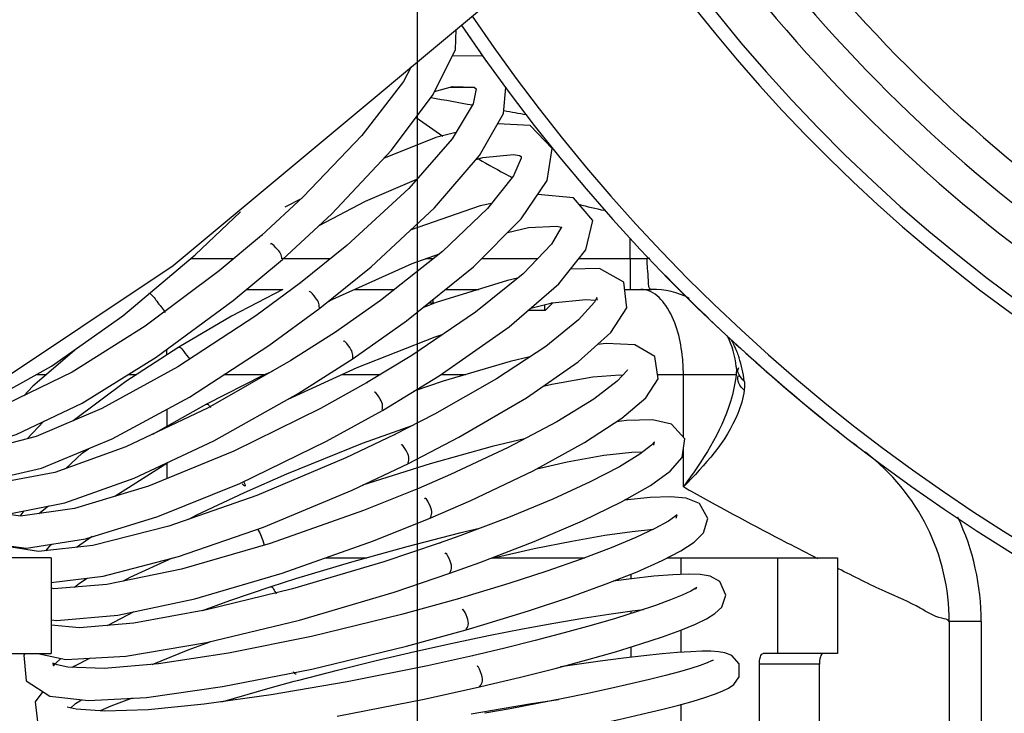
# Model space of a CAD drawing. Header units: millimetres. Extents: x 0 to 11890, y 0 to 8410.
# Tile 80 of 103: x 7073 to 7165, y 5707 to 5773. Entities that reach past the tile are written whole.
import ezdxf

# ---------------------------------------------------------------- set-up
doc = ezdxf.new("R2010")
doc.units = ezdxf.units.MM
doc.header["$LTSCALE"] = 653.95
doc.layers.get('0').update_dxf_attribs({"linetype": 'CONTINUOUS'})
for name, color, linetype in [('304103000002DXF_CONTINUOUS_LINE', 7, 'CONTINUOUS'), ('304103000006DXF_CONTINUOUS_LINE', 7, 'CONTINUOUS'), ('304105000022DXF_CONTINUOUS_LINE', 7, 'CONTINUOUS'), ('501023000032DXF_CONTINUOUS_LINE', 7, 'CONTINUOUS'), ('R50-1TANHUANDXF_CONTINUOUS_LINE', 7, 'CONTINUOUS'), ('运动范围_DXF_BALLOON', 7, 'CONTINUOUS'), ('运动范围_DXF_DIMENSION', 7, 'CONTINUOUS')]:
    doc.layers.add(name, color=color, linetype=linetype)
doc.styles.get("Standard").update_dxf_attribs({"font": 'txt', "width": 0.7})
doc.dimstyles.new('DIMSTYLE_1', dxfattribs={"dimtxt": 100, "dimasz": 60, "dimexe": 2, "dimexo": 0.2, "dimgap": 2.5, "dimtad": 0, "dimtih": 1, "dimtoh": 1, "dimdec": 1, "dimdsep": 46, "dimtxsty": 'Standard', "dimblk": '_FILLED', "dimblk1": '_FILLED', "dimblk2": '_FILLED', "dimcen": 0.09, "dimclrt": 5, "dimazin": 2, "dimtp": 0.1, "dimtm": 0.1, "dimtfac": 1, "dimtdec": 1, "dimtofl": 0, "dimtmove": 0, "dimatfit": 3, "dimldrblk": '_FILLED', "dimfxl": 0, "dimtolj": 1, "dimarcsym": 0})
doc.dimstyles.new('DIMSTYLE_3', dxfattribs={"dimtxt": 100, "dimasz": 60, "dimexe": 2, "dimexo": 0.2, "dimgap": 2.5, "dimtad": 1, "dimdec": 1, "dimdsep": 46, "dimtxsty": 'Standard', "dimblk": '_FILLED', "dimblk1": '_FILLED', "dimblk2": '_FILLED', "dimcen": 0.09, "dimclrt": 5, "dimazin": 2, "dimtp": 0.1, "dimtm": 0.1, "dimtfac": 1, "dimtdec": 1, "dimtofl": 0, "dimtmove": 0, "dimatfit": 3, "dimldrblk": '_FILLED', "dimfxl": 0, "dimtolj": 1, "dimarcsym": 0})
doc.dimstyles.new('DIMSTYLE_4', dxfattribs={"dimtxt": 100, "dimasz": 60, "dimexe": 2, "dimexo": 0.2, "dimgap": 2.5, "dimtad": 1, "dimdsep": 46, "dimtxsty": 'Standard', "dimblk": '_FILLED', "dimblk1": '_FILLED', "dimblk2": '_FILLED', "dimcen": 0.09, "dimclrt": 5, "dimazin": 2, "dimtp": 0.01, "dimtm": 0.01, "dimtfac": 1, "dimtofl": 0, "dimtmove": 0, "dimatfit": 3, "dimldrblk": '_FILLED', "dimfxl": 0, "dimtolj": 1, "dimarcsym": 0})
doc.dimstyles.new('DIMSTYLE_5', dxfattribs={"dimtxt": 100, "dimasz": 60, "dimexe": 2, "dimexo": 0.2, "dimgap": 2.5, "dimtad": 0, "dimtih": 1, "dimtoh": 1, "dimdec": 0, "dimdsep": 46, "dimtxsty": 'Standard', "dimblk": '_FILLED', "dimblk1": '_FILLED', "dimblk2": '_FILLED', "dimcen": 0.09, "dimclrt": 5, "dimazin": 2, "dimtfac": 1, "dimtdec": 0, "dimtofl": 0, "dimtmove": 0, "dimatfit": 3, "dimldrblk": '_FILLED', "dimfxl": 0, "dimtolj": 1, "dimarcsym": 0})
doc.dimstyles.new('DIMSTYLE_7', dxfattribs={"dimtxt": 100, "dimasz": 60, "dimexe": 2, "dimexo": 0.2, "dimgap": 2.5, "dimtad": 0, "dimtih": 1, "dimtoh": 1, "dimdec": 1, "dimdsep": 46, "dimtxsty": 'Standard', "dimblk": '_FILLED', "dimblk1": '_FILLED', "dimblk2": '_FILLED', "dimcen": 0.09, "dimclrt": 5, "dimazin": 2, "dimtp": 0.01, "dimtm": 0.01, "dimtfac": 1, "dimtofl": 0, "dimtmove": 0, "dimatfit": 3, "dimldrblk": '_FILLED', "dimfxl": 0, "dimtolj": 1, "dimarcsym": 0})

# ---------------------------------------------------------------- blocks, each defined once
blk = doc.blocks.new('*D13')
at = {"layer": '运动范围_DXF_DIMENSION', "color": 2, "linetype": 'Continuous', "transparency": 16777216}
blk.add_line((5388.137, 5865.233), (5388.137, 4198.733), dxfattribs=at)
blk = doc.blocks.new('_FILLED')
at = {"color": 0, "linetype": 'ByBlock'}
blk.add_solid([(0, 0), (-1, 0.1167), (-1, -0.1167)], dxfattribs=at)
blk = doc.blocks.new('*D14')
at = {"layer": '运动范围_DXF_DIMENSION', "color": 2, "linetype": 'Continuous', "transparency": 16777216}
blk.add_line((6958.587, 6683.002), (6958.587, 4198.733), dxfattribs=at)
blk = doc.blocks.new('*D15')
at = {"layer": '运动范围_DXF_DIMENSION', "color": 2, "linetype": 'Continuous', "transparency": 16777216}
for p, q in [((5388.137, 5865.233), (5388.137, 3597.547)), ((9122.855, 5865.233), (9122.855, 3597.547)), ((5388.137, 3617.547), (7255.496, 3617.547)), ((9122.855, 3617.547), (7255.496, 3617.547))]:
    blk.add_line(p, q, dxfattribs=at)
at = {"layer": '运动范围_DXF_DIMENSION', "color": 2, "linetype": 'Continuous', "transparency": 16777216, "xscale": 60, "yscale": 60, "zscale": 60, "rotation": 180}
blk.add_blockref('_FILLED', (5388.137, 3617.547), dxfattribs=at)
at = {"layer": '运动范围_DXF_DIMENSION', "color": 2, "linetype": 'Continuous', "transparency": 16777216, "xscale": 60, "yscale": 60, "zscale": 60}
blk.add_blockref('_FILLED', (9122.855, 3617.547), dxfattribs=at)
blk = doc.blocks.new('*D16')
at = {"layer": '运动范围_DXF_DIMENSION', "color": 2, "linetype": 'Continuous', "transparency": 16777216}
blk.add_line((9122.855, 5865.233), (9122.855, 4198.733), dxfattribs=at)
blk = doc.blocks.new('*D24')
at = {"layer": '运动范围_DXF_DIMENSION', "color": 2, "linetype": 'Continuous', "transparency": 16777216}
for p, q in [((7110.316, 5492.233), (7110.316, 7210.205)), ((7255.316, 6894.233), (7255.316, 7210.205)), ((7182.816, 7190.205), (6730.851, 7190.205)), ((7110.316, 7190.205), (7182.816, 7190.205)), ((7255.316, 7190.205), (7182.816, 7190.205))]:
    blk.add_line(p, q, dxfattribs=at)
at = {"layer": '运动范围_DXF_DIMENSION', "color": 2, "linetype": 'Continuous', "transparency": 16777216, "xscale": 60, "yscale": 60, "zscale": 60, "rotation": 180}
blk.add_blockref('_FILLED', (7110.316, 7190.205), dxfattribs=at)
at = {"layer": '运动范围_DXF_DIMENSION', "color": 2, "linetype": 'Continuous', "transparency": 16777216, "xscale": 60, "yscale": 60, "zscale": 60}
blk.add_blockref('_FILLED', (7255.316, 7190.205), dxfattribs=at)
blk = doc.blocks.new('*D29')
at = {"layer": '运动范围_DXF_DIMENSION', "color": 2, "linetype": 'Continuous', "transparency": 16777216}
blk.add_line((7110.316, 5492.233), (7110.316, 7814.98), dxfattribs=at)
blk = doc.blocks.new('*D35')
at = {"layer": '运动范围_DXF_BALLOON', "color": 2, "linetype": 'Continuous', "transparency": 16777216}
for p, q in [((6845.863, 7596.693), (6845.863, 7814.98)), ((6958.587, 7442.308), (6845.863, 7596.693)), ((6958.587, 6687.002), (6958.587, 7442.308))]:
    blk.add_line(p, q, dxfattribs=at)
blk = doc.blocks.new('*D36')
at = {"layer": '运动范围_DXF_BALLOON', "color": 2, "linetype": 'Continuous', "transparency": 16777216}
blk.add_line((6466.666, 5502.29), (6466.666, 7814.98), dxfattribs=at)
blk = doc.blocks.new('*D38')
at = {"layer": '运动范围_DXF_BALLOON', "color": 2, "linetype": 'Continuous', "transparency": 16777216}
for p, q in [((7550.19, 7623.038), (7550.19, 7814.98)), ((7435.496, 7478.036), (7550.19, 7623.038)), ((7435.496, 5534.644), (7435.496, 7478.036))]:
    blk.add_line(p, q, dxfattribs=at)

msp = doc.modelspace()

# ---------------------------------------------------------------- linework, layer by layer
at = {"color": 2, "linetype": 'Continuous'}
msp.add_arc((7255.496, 5867.233), 1867.359, 315.002639, 180, dxfattribs=at)
at = {"layer": '304103000002DXF_CONTINUOUS_LINE', "color": 9, "linetype": 'Continuous'}
for radius, start, end in [(122, 210.6161, 44.02958), (168.682, 213.98984, 5.06124), (151.318, 213.26714, 5.06209), (143, 212.64647, 249.04594), (146, 212.88905, 249.48836)]:
    msp.add_arc((7255.316, 5867.233), radius, start, end, dxfattribs=at)
at = {"layer": '304103000002DXF_CONTINUOUS_LINE', "color": 7, "linetype": 'Continuous'}
for radius, start, end in [(150, 213.19758, 25.84079), (170, 214.02856, 16.0414), (140, 212.3931, 249.10344)]:
    msp.add_arc((7255.316, 5867.233), radius, start, end, dxfattribs=at)
at = {"layer": '304103000006DXF_CONTINUOUS_LINE', "color": 9, "linetype": 'Continuous'}
for p, q in [((7113.364, 5766.233), (7115.678, 5766.233)), ((7115.943, 5759.579), (7116.053, 5759.513)), ((7130.316, 5750.133), (7130.316, 5752.029)), ((7089.022, 5750.133), (7093.058, 5750.133)), ((7097.628, 5750.133), (7102.159, 5750.133)), ((7111.159, 5750.133), (7111.837, 5750.133)), ((7116.357, 5750.133), (7121.628, 5750.133)), ((7125.511, 5750.133), (7131.867, 5750.133)), ((7130.316, 5750.133), (7130.316, 5747.233)), ((7086.764, 5741.062), (7086.764, 5741.595)), ((7110.316, 5741.378), (7110.316, 5742.11)), ((7074.534, 5739.233), (7075.428, 5739.233)), ((7083.139, 5739.233), (7083.938, 5739.233)), ((7092.158, 5739.233), (7096.025, 5739.233)), ((7103.257, 5739.233), (7106.831, 5739.233)), ((7112.55, 5739.233), (7114.868, 5739.233)), ((7132.879, 5739.233), (7140.273, 5739.233)), ((7135.316, 5733.347), (7135.316, 5739.233)), ((7086.764, 5735.962), (7086.764, 5734.24)), ((7135.316, 5728.669), (7135.316, 5732.193)), ((7110.316, 5730.442), (7110.316, 5731.302)), ((7086.764, 5730.919), (7086.764, 5729.444)), ((7110.316, 5723.29), (7110.316, 5725.245)), ((7163.316, 5715.988), (7160.316, 5715.988)), ((7163.316, 5715.988), (7163.316, 5672.233))]:
    msp.add_line(p, q, dxfattribs=at)
at = {"layer": '304103000006DXF_CONTINUOUS_LINE', "color": 7, "linetype": 'Continuous'}
for p, q in [((7094.249, 5747.233), (7097.666, 5747.233)), ((7104.421, 5747.233), (7108.169, 5747.233)), ((7112.96, 5747.233), (7116.076, 5747.233)), ((7129.807, 5747.233), (7132.316, 5747.233)), ((7160.316, 5715.988), (7160.316, 5678.233))]:
    msp.add_line(p, q, dxfattribs=at)
for centre, radius, start, end in [((7255.316, 5867.233), 170, 214.37741, 215.42419), ((7255.316, 5867.233), 170, 224.16117, 231.07417), ((7132.316, 5739.233), 8, 63.35035, 90.00553), ((7132.316, 5739.233), 8, 5.13511, 27.01422), ((7255.316, 5867.233), 170, 231.58413, 231.70968), ((7255.316, 5867.233), 170, 232.2364, 232.42806), ((7140.316, 5715.988), 20, 0, 52.75222)]:
    msp.add_arc(centre, radius, start, end, dxfattribs=at)
at = {"layer": '304103000006DXF_CONTINUOUS_LINE', "color": 9, "linetype": 'Continuous'}
for centre, radius, start, end in [((7228.497, 6380.604), 626.305, 259.880144, 260.076213), ((7177.7, 5857.683), 115.958, 234.39346, 235.90835), ((7143.013, 5804.403), 52.364, 239.01142, 242.59714), ((7139.828, 5798.395), 45.564, 242.6761, 243.13875), ((7133.126, 5781.686), 27.524, 253.87069, 259.02639), ((7131.865, 5743.62), 6.514, 87.28016, 89.9826), ((7131.228, 5737.57), 9.866, 6.04823, 19.13032), ((7284.394, 5993.46), 303.872, 240.62042, 240.78066), ((7292.37, 6007.898), 320.367, 240.79622, 242.62397), ((7140.316, 5715.988), 23, 0, 25.23953), ((7297.101, 6016.992), 330.617, 242.62057, 243.18127)]:
    msp.add_arc(centre, radius, start, end, dxfattribs=at)
for points in [[(7111.605, 5765.278), (7112.907, 5765.042), (7114.21, 5764.806), (7115.512, 5764.571)], [(7133.668, 5745.705), (7133.3, 5746.24), (7132.82, 5746.744), (7132.233, 5747.02)], [(7141.039, 5738.61), (7140.687, 5738.897), (7140.268, 5739.487), (7140.515, 5739.869)], [(7141.035, 5737.747), (7140.675, 5738.081), (7140.232, 5738.718), (7140.51, 5739.123)]]:
    msp.add_open_spline(points, degree=3, dxfattribs=at)
for points, knots in [([(7131.867, 5750.133), (7131.867, 5749.448), (7132.01, 5748.744), (7132.014, 5747.233), (7132.316, 5747.233)], [0, 0, 0, 0, 0.693787, 1, 1, 1, 1]), ([(7132.233, 5747.02), (7132.087, 5747.088), (7131.788, 5747.195), (7131.471, 5747.233), (7131.316, 5747.233)], [0, 0, 0, 0, 0.510119, 1, 1, 1, 1]), ([(7135.316, 5739.233), (7135.316, 5739.857), (7135.182, 5742.084), (7134.585, 5744.372), (7133.668, 5745.705)], [0, 0, 0, 0, 0.278041, 1, 1, 1, 1]), ([(7139.837, 5742.476), (7139.832, 5742.48), (7139.827, 5742.377), (7139.872, 5742.369), (7139.893, 5742.326)], [0, 0, 0, 0, 0.117472, 1, 1, 1, 1]), ([(7139.893, 5742.326), (7139.933, 5742.244), (7140.03, 5742.05), (7140.123, 5741.854), (7140.174, 5741.739)], [0, 0, 0, 0, 0.421482, 1, 1, 1, 1]), ([(7140.174, 5741.739), (7140.24, 5741.595), (7140.373, 5741.286), (7140.491, 5740.971), (7140.549, 5740.804)], [0, 0, 0, 0, 0.472121, 1, 1, 1, 1]), ([(7140.284, 5739.949), (7140.295, 5739.829), (7140.304, 5739.589), (7140.288, 5739.35), (7140.273, 5739.233)], [0, 0, 0, 0, 0.506981, 1, 1, 1, 1]), ([(7140.273, 5739.233), (7140.191, 5738.365), (7139.329, 5734.507), (7137.136, 5731.114), (7135.316, 5728.669)], [0, 0, 0, 0, 0.222426, 1, 1, 1, 1]), ([(7141.039, 5738.61), (7141.054, 5738.464), (7141.07, 5738.176), (7141.052, 5737.888), (7141.035, 5737.747)], [0, 0, 0, 0, 0.508638, 1, 1, 1, 1]), ([(7141.035, 5737.747), (7140.943, 5736.992), (7139.877, 5733.48), (7137.336, 5730.69), (7135.316, 5728.669)], [0, 0, 0, 0, 0.210241, 1, 1, 1, 1]), ([(7160.316, 5715.988), (7160.194, 5716.211), (7159.019, 5716.346), (7157.254, 5717.546), (7153.867, 5718.932), (7151.357, 5720.227), (7149.899, 5720.952)], [0, 0, 0, 0, 0.065998, 0.261064, 0.57675, 1, 1, 1, 1])]:
    msp.add_open_spline(points, degree=3, knots=knots, dxfattribs=at)
at = {"layer": '304105000022DXF_CONTINUOUS_LINE', "color": 7, "linetype": 'Continuous'}
for p, q in [((7075.899, 5721.983), (7055.213, 5721.983)), ((7075.899, 5721.983), (7075.899, 5712.983)), ((7101.66, 5721.983), (7105.555, 5721.983)), ((7117.434, 5721.983), (7126.046, 5721.983)), ((7133.814, 5721.983), (7149.817, 5721.983)), ((7144.179, 5721.983), (7144.179, 5712.983)), ((7149.817, 5721.983), (7149.817, 5712.983)), ((7069.435, 5712.983), (7075.899, 5712.983)), ((7149.817, 5712.983), (7142.811, 5712.983)), ((7142.469, 5705.983), (7142.469, 5711.983)), ((7148.107, 5705.983), (7148.107, 5711.983))]:
    msp.add_line(p, q, dxfattribs=at)
at = {"layer": '304105000022DXF_CONTINUOUS_LINE', "color": 9, "linetype": 'Continuous'}
for p, q in [((7135.116, 5720.43), (7135.116, 5721.983)), ((7130.417, 5720.019), (7130.417, 5720.461)), ((7130.417, 5716.754), (7130.417, 5716.994)), ((7135.116, 5713.093), (7135.116, 5715.204)), ((7130.417, 5712.627), (7130.417, 5713.613)), ((7148.107, 5711.983), (7142.469, 5711.983)), ((7135.116, 5705.785), (7135.116, 5708.211))]:
    msp.add_line(p, q, dxfattribs=at)
at = {"layer": '304105000022DXF_CONTINUOUS_LINE', "color": 7, "linetype": 'Continuous'}
for points, knots in [([(7142.469, 5711.983), (7142.469, 5712.221), (7142.487, 5712.54), (7142.684, 5712.983), (7142.811, 5712.983)], [0, 0, 0, 0, 0.652802, 1, 1, 1, 1]), ([(7148.449, 5712.983), (7148.322, 5712.983), (7148.125, 5712.54), (7148.107, 5712.221), (7148.107, 5711.983)], [0, 0, 0, 0, 0.347198, 1, 1, 1, 1])]:
    msp.add_open_spline(points, degree=3, knots=knots, dxfattribs=at)
at = {"layer": '501023000032DXF_CONTINUOUS_LINE', "color": 7, "linetype": 'Continuous'}
for p, q in [((7111.936, 5745.933), (7111.354, 5745.933)), ((7122.327, 5745.233), (7123.027, 5745.933)), ((7123.027, 5745.933), (7122.896, 5745.933)), ((7123.027, 5745.933), (7123.027, 5745.96)), ((7122.327, 5745.233), (7120.703, 5745.233))]:
    msp.add_line(p, q, dxfattribs=at)
at = {"layer": '501023000032DXF_CONTINUOUS_LINE', "color": 2, "linetype": 'Continuous'}
for p, q in [((7111.777, 5746.276), (7111.777, 5745.872)), ((7122.277, 5745.784), (7122.277, 5745.233))]:
    msp.add_line(p, q, dxfattribs=at)
at = {"layer": 'R50-1TANHUANDXF_CONTINUOUS_LINE', "color": 7, "linetype": 'Continuous'}
for p, q in [((7118.416, 5763.759), (7118.629, 5766.201)), ((7116.139, 5759.81), (7118.416, 5763.759)), ((7120.062, 5753.854), (7122.509, 5757.458)), ((7099.438, 5755.787), (7097.845, 5754.975)), ((7089.426, 5750.473), (7093.696, 5754.52)), ((7095.65, 5752.311), (7091.686, 5748.981)), ((7082.612, 5744.749), (7089.426, 5750.473)), ((7123.598, 5747.74), (7126.157, 5750.94)), ((7091.686, 5748.981), (7084.713, 5743.773)), ((7127.443, 5749.18), (7124.723, 5749.147)), ((7129.733, 5747.909), (7127.443, 5749.18)), ((7099.312, 5747.837), (7095.128, 5744.755)), ((7119.731, 5748.272), (7118.786, 5748.078)), ((7097.666, 5747.233), (7092.847, 5744.708)), ((7101.885, 5746.062), (7102.377, 5746.319)), ((7095.128, 5744.755), (7087.781, 5739.949)), ((7092.847, 5744.708), (7087.876, 5741.781)), ((7102.601, 5743.216), (7098.42, 5740.528)), ((7125.426, 5740.403), (7128.499, 5743.169)), ((7128.061, 5742.156), (7127.254, 5742.049)), ((7098.42, 5740.528), (7090.648, 5736.088)), ((7096.647, 5739.515), (7095.78, 5739.122)), ((7098.178, 5736.911), (7104.657, 5739.873)), ((7095.78, 5739.122), (7090.49, 5736.432)), ((7105.534, 5738.45), (7101.201, 5736.04)), ((7090.491, 5736.432), (7085.413, 5733.597)), ((7101.201, 5736.04), (7093.065, 5732.022)), ((7073.625, 5733.182), (7075.171, 5734.806)), ((7111.919, 5735.495), (7108.129, 5733.546)), ((7129.969, 5734.908), (7129.039, 5734.789)), ((7105.149, 5732.764), (7109.923, 5734.469)), ((7081.875, 5727.778), (7086.851, 5730.959)), ((7111.525, 5730.82), (7105.167, 5728.83)), ((7113.425, 5729.819), (7110.403, 5728.512)), ((7085.922, 5725.867), (7093.623, 5728.984)), ((7129.494, 5727.246), (7132.228, 5728.802)), ((7089.591, 5726.02), (7094.052, 5728.14)), ((7132.182, 5727.655), (7129.769, 5727.403)), ((7075.627, 5726.856), (7074.73, 5726.139)), ((7072.959, 5725.896), (7073.335, 5726.404)), ((7088.837, 5725.618), (7089.591, 5726.02)), ((7106.177, 5723.583), (7111.566, 5725.747)), ((7087.845, 5722.096), (7095.848, 5724.872)), ((7116.142, 5724.749), (7114.268, 5724.308)), ((7130.504, 5724.473), (7132.497, 5724.668)), ((7079.743, 5723.981), (7078.265, 5722.966)), ((7114.268, 5724.308), (7109.318, 5723.033)), ((7114.307, 5724.053), (7112.375, 5723.363)), ((7097.599, 5720.545), (7106.177, 5723.583)), ((7112.375, 5723.363), (7107.164, 5721.611)), ((7107.164, 5721.611), (7098.579, 5719.062)), ((7113.37, 5720.532), (7116.175, 5721.542)), ((7130.974, 5720.681), (7133.31, 5721.721)), ((7089.377, 5718.14), (7097.599, 5720.545)), ((7098.865, 5719.998), (7096.533, 5719.254)), ((7108.135, 5718.772), (7113.37, 5720.532)), ((7096.533, 5719.254), (7092.643, 5717.949)), ((7099.233, 5716.13), (7108.135, 5718.772)), ((7114.065, 5718.112), (7108.831, 5716.669)), ((7115.082, 5718.408), (7114.065, 5718.112)), ((7092.643, 5717.949), (7090.074, 5717.004)), ((7081.198, 5715.637), (7083.691, 5716.926)), ((7108.831, 5716.669), (7100.369, 5714.602)), ((7075.899, 5716.168), (7076.422, 5716.077)), ((7090.49, 5714.012), (7099.233, 5716.13)), ((7114.895, 5715.23), (7116.57, 5715.719)), ((7116.993, 5714.673), (7120.18, 5715.303)), ((7109.291, 5713.688), (7114.895, 5715.23)), ((7113.606, 5713.962), (7116.993, 5714.673)), ((7100.378, 5711.531), (7109.291, 5713.688)), ((7110.068, 5713.178), (7113.606, 5713.962)), ((7118.524, 5713.494), (7115.485, 5712.776)), ((7073.427, 5712.983), (7073.321, 5712.844)), ((7073.321, 5712.844), (7073.536, 5710.405)), ((7074.648, 5712.983), (7077.251, 5712.432)), ((7079.554, 5712.552), (7078.006, 5711.757)), ((7134.772, 5713.07), (7133.309, 5712.943)), ((7078.006, 5711.757), (7077.906, 5711.687)), ((7091.989, 5709.871), (7100.378, 5711.531)), ((7116.812, 5710.003), (7120.117, 5710.795)), ((7091.945, 5708.446), (7096.489, 5709.764)), ((7096.489, 5709.764), (7098.735, 5710.377)), ((7103.727, 5710.322), (7096.577, 5709.09)), ((7110.957, 5708.704), (7116.159, 5709.852)), ((7116.159, 5709.852), (7116.812, 5710.003)), ((7075.115, 5709.402), (7074.388, 5708.44)), ((7074.388, 5708.44), (7074.619, 5706.306)), ((7081.497, 5708.042), (7080.485, 5707.589)), ((7083.507, 5708.793), (7081.497, 5708.042)), ((7102.765, 5707.094), (7110.957, 5708.704)), ((7118.284, 5707.825), (7121.025, 5708.272)), ((7121.025, 5708.272), (7123.587, 5708.669)), ((7133.271, 5707.731), (7134.877, 5708.145)), ((7115.377, 5707.329), (7118.284, 5707.825)), ((7119.034, 5707.795), (7116.654, 5707.364))]:
    msp.add_line(p, q, dxfattribs=at)
at = {"layer": 'R50-1TANHUANDXF_CONTINUOUS_LINE', "color": 9, "linetype": 'Continuous'}
for p, q in [((7095.739, 5752.314), (7095.65, 5752.311)), ((7099.403, 5747.84), (7099.312, 5747.837)), ((7102.691, 5743.219), (7102.601, 5743.216)), ((7087.876, 5741.781), (7087.962, 5741.784)), ((7105.621, 5738.453), (7105.534, 5738.45)), ((7090.491, 5736.432), (7090.572, 5736.436)), ((7108.211, 5733.548), (7108.129, 5733.546)), ((7110.478, 5728.514), (7110.403, 5728.512)), ((7112.443, 5723.364), (7112.375, 5723.363)), ((7096.533, 5719.254), (7096.592, 5719.256)), ((7114.123, 5718.113), (7114.065, 5718.112)), ((7115.535, 5712.776), (7115.485, 5712.776)), ((7116.694, 5707.364), (7116.654, 5707.364))]:
    msp.add_line(p, q, dxfattribs=at)
at = {"layer": 'R50-1TANHUANDXF_CONTINUOUS_LINE', "color": 7, "linetype": 'Continuous'}
for points in [[(7052.7, 5726.336), (7087.342, 5749.466), (7128.197, 5783.543), (7168.642, 5822.896), (7208.472, 5865.647), (7249.983, 5911.646)], [(7097.627, 5750.055), (7102.257, 5754.334), (7107.87, 5760.313), (7111.806, 5765.566), (7113.886, 5769.795), (7113.947, 5771.657)], [(7116.62, 5768.988), (7116.449, 5769.151), (7113.587, 5769.187)], [(7109.734, 5768.144), (7109.015, 5766.773), (7105.096, 5761.688), (7099.585, 5755.921), (7095.65, 5752.311)], [(7111.934, 5765.827), (7113.599, 5766.3), (7115.658, 5766.251), (7115.84, 5766.09), (7115.561, 5764.693), (7113.573, 5761.385), (7109.502, 5756.731), (7103.673, 5751.355), (7099.312, 5747.837)], [(7122.509, 5757.458), (7122.975, 5760.477), (7120.921, 5762.639), (7117.857, 5762.789)], [(7113.938, 5761.992), (7112.052, 5761.516), (7107.131, 5759.527)], [(7101.14, 5745.458), (7105.962, 5749.363), (7111.919, 5754.911), (7116.139, 5759.81)], [(7119.91, 5759.817), (7120.082, 5759.73), (7120.061, 5759.571), (7119.339, 5757.894), (7116.918, 5754.832), (7112.672, 5750.794), (7106.855, 5746.194), (7102.601, 5743.216)], [(7115.831, 5759.453), (7116.478, 5759.647), (7119.358, 5759.923), (7119.91, 5759.817)], [(7101.079, 5753.245), (7105.426, 5755.524), (7110.253, 5757.59)], [(7126.157, 5750.94), (7126.799, 5753.698), (7125, 5755.837), (7121.622, 5756.151)], [(7117.291, 5755.303), (7116.226, 5755.084), (7109.64, 5752.789)], [(7104.27, 5740.723), (7109.299, 5744.269), (7115.587, 5749.36), (7120.062, 5753.854)], [(7123.834, 5753.078), (7123.899, 5753.064), (7123.815, 5753.042), (7122.912, 5751.476), (7120.248, 5748.69), (7115.773, 5745.079), (7109.781, 5741.015), (7105.534, 5738.45)], [(7118.786, 5752.572), (7120.753, 5753.051), (7123.425, 5753.173), (7123.834, 5753.078)], [(7102.377, 5746.319), (7109.837, 5749.656), (7112.405, 5750.583)], [(7085.749, 5740.847), (7093.011, 5746.199), (7097.628, 5750.055)], [(7107.037, 5735.854), (7112.369, 5739.106), (7118.95, 5743.716), (7123.598, 5747.74)], [(7118.786, 5748.078), (7112.068, 5745.984), (7110.82, 5745.501)], [(7128.499, 5743.169), (7129.999, 5745.498), (7129.733, 5747.909)], [(7127.259, 5746.211), (7127.171, 5746.464), (7126.948, 5746.044), (7125.454, 5744.353), (7122.373, 5741.863), (7117.739, 5738.806), (7111.919, 5735.495)], [(7120.978, 5745.472), (7122.989, 5745.956), (7126.149, 5746.285), (7127.042, 5746.204)], [(7088.878, 5737.11), (7096.35, 5741.948), (7101.141, 5745.458)], [(7066.258, 5735.389), (7069.948, 5736.678), (7075.929, 5740.01), (7082.612, 5744.749)], [(7084.713, 5743.773), (7077.847, 5739.453), (7071.734, 5736.457), (7066.909, 5735.034), (7065.807, 5735.088)], [(7104.657, 5739.873), (7111.983, 5742.769), (7112.726, 5743.012)], [(7129.535, 5735.112), (7131.782, 5737.033), (7132.936, 5738.816), (7132.646, 5740.921), (7130.752, 5742.031), (7128.061, 5742.156)], [(7078.289, 5741.684), (7074.156, 5738.144), (7073.304, 5737.226)], [(7087.876, 5741.781), (7082.91, 5738.569), (7077.947, 5734.883)], [(7067.434, 5732.079), (7072.604, 5733.573), (7078.789, 5736.543), (7085.749, 5740.847)], [(7091.191, 5732.988), (7099.119, 5737.439), (7104.27, 5740.723)], [(7109.462, 5730.858), (7114.224, 5733.329), (7120.584, 5737.042), (7125.426, 5740.403)], [(7120.887, 5740.883), (7119.047, 5740.462), (7112.737, 5738.607), (7109.989, 5737.655)], [(7087.781, 5739.949), (7080.666, 5736.043), (7074.478, 5733.404), (7069.737, 5732.173), (7067.918, 5732.219)], [(7130.063, 5739.65), (7130.017, 5739.613), (7129.079, 5738.588), (7126.884, 5736.913), (7123.431, 5734.79), (7118.837, 5732.358), (7113.425, 5729.819)], [(7122.131, 5738.116), (7122.951, 5738.325), (7126.811, 5739.022)], [(7126.811, 5739.022), (7129.358, 5739.181), (7129.599, 5739.156)], [(7069.243, 5729.101), (7074.975, 5730.403), (7081.634, 5733.177), (7088.878, 5737.11)], [(7090.648, 5736.088), (7082.917, 5732.41), (7076.233, 5730.012), (7071.207, 5729.066), (7069.813, 5729.231)], [(7093.623, 5728.984), (7101.781, 5732.952), (7107.037, 5735.854)], [(7111.566, 5725.747), (7115.345, 5727.391), (7121.181, 5730.179), (7126.008, 5732.816), (7129.535, 5735.112)], [(7132.228, 5728.802), (7134.081, 5730.14), (7135.202, 5731.424), (7135.464, 5733.186), (7134.205, 5734.568), (7132.407, 5734.959), (7129.969, 5734.908)], [(7065.133, 5729.653), (7065.125, 5728.89), (7067.679, 5726.496), (7071.773, 5726.097), (7077.171, 5727.16), (7083.699, 5729.485), (7091.191, 5732.988)], [(7108.129, 5733.546), (7103.593, 5731.385), (7095.228, 5727.848)], [(7120.369, 5733.169), (7117.341, 5732.441), (7111.525, 5730.82)], [(7132.543, 5732.573), (7132.594, 5732.905), (7132.321, 5732.594), (7131.227, 5731.734), (7129.303, 5730.553), (7126.558, 5729.127), (7123.04, 5727.512), (7118.888, 5725.79), (7114.307, 5724.053)], [(7093.065, 5732.022), (7085.031, 5728.735), (7078.071, 5726.625), (7073.008, 5725.889), (7071.211, 5726.152)], [(7077.22, 5730.366), (7078.809, 5731.819), (7079.384, 5732.24)], [(7094.052, 5728.14), (7098.037, 5729.898), (7105.149, 5732.764)], [(7121.526, 5730.368), (7124.405, 5731.016), (7127.835, 5731.632)], [(7127.835, 5731.632), (7130.463, 5731.937), (7131.507, 5731.954)], [(7095.848, 5724.872), (7104.182, 5728.357), (7109.462, 5730.859)], [(7110.403, 5728.512), (7105.261, 5726.445), (7096.488, 5723.338)], [(7095.228, 5727.848), (7086.945, 5724.957), (7079.817, 5723.139), (7074.699, 5722.567), (7072.13, 5722.977), (7071.919, 5723.113)], [(7133.31, 5721.721), (7135.085, 5722.645), (7136.338, 5723.467), (7137.199, 5724.327), (7137.615, 5725.691), (7136.823, 5727.091), (7135.587, 5727.59), (7134.113, 5727.723), (7132.182, 5727.655)], [(7116.175, 5721.542), (7121.302, 5723.527), (7125.823, 5725.467), (7129.494, 5727.246)], [(7067.045, 5725.849), (7069.456, 5723.419), (7073.574, 5722.907)], [(7073.574, 5722.907), (7079.112, 5723.788), (7085.922, 5725.867)], [(7134.628, 5725.707), (7134.738, 5726.041), (7134.605, 5725.923), (7133.904, 5725.433), (7132.642, 5724.736), (7130.841, 5723.889), (7128.522, 5722.922), (7125.719, 5721.859), (7122.489, 5720.731), (7118.912, 5719.569), (7115.082, 5718.408)], [(7117.354, 5721.965), (7121.306, 5722.853), (7124.845, 5723.567), (7127.922, 5724.106), (7130.504, 5724.473)], [(7075.374, 5722.642), (7075.853, 5723.205), (7075.954, 5723.286)], [(7096.488, 5723.338), (7088.132, 5720.919), (7081.124, 5719.473), (7076.126, 5719.083), (7075.899, 5719.122)], [(7109.318, 5723.033), (7104.134, 5721.587), (7098.865, 5719.998)], [(7075.899, 5719.664), (7080.783, 5720.272), (7087.845, 5722.096)], [(7087.277, 5721.949), (7083.27, 5720.127), (7082.649, 5719.788)], [(7078.091, 5719.236), (7078.536, 5719.614), (7079.269, 5720.083)], [(7116.57, 5715.719), (7120.771, 5717.011), (7124.642, 5718.295), (7128.07, 5719.531), (7130.974, 5720.681)], [(7132.549, 5720.259), (7130.429, 5720.02), (7128.713, 5719.785)], [(7133.368, 5714.566), (7135.071, 5715.186), (7136.443, 5715.748), (7137.498, 5716.257), (7138.286, 5716.742), (7138.917, 5717.336), (7139.323, 5718.468), (7138.75, 5719.757), (7137.83, 5720.249), (7136.893, 5720.412), (7135.754, 5720.453), (7134.318, 5720.402), (7132.549, 5720.259)], [(7098.579, 5719.062), (7090.503, 5717.082), (7083.658, 5715.847), (7078.556, 5715.411), (7075.899, 5715.639)], [(7136.456, 5719.033), (7136.576, 5719.208), (7136.472, 5719.133), (7136.013, 5718.865), (7135.217, 5718.486), (7134.103, 5718.028), (7132.684, 5717.505), (7130.964, 5716.925), (7128.945, 5716.294), (7126.653, 5715.621), (7124.12, 5714.921), (7121.394, 5714.207), (7118.524, 5713.494)], [(7076.422, 5716.077), (7082.151, 5716.596), (7089.377, 5718.14)], [(7120.18, 5715.303), (7123.137, 5715.851), (7125.852, 5716.317), (7128.317, 5716.702), (7130.511, 5717.007), (7131.578, 5717.132)], [(7100.369, 5714.602), (7092.561, 5713.017), (7085.976, 5712.011), (7080.857, 5711.586), (7077.459, 5711.702), (7076.439, 5711.917)], [(7120.117, 5710.795), (7123.276, 5711.594), (7126.237, 5712.389), (7128.937, 5713.16), (7131.324, 5713.89), (7133.368, 5714.566)], [(7077.251, 5712.432), (7082.913, 5712.726), (7090.49, 5714.012)], [(7085.378, 5711.961), (7088.76, 5713.345), (7090.842, 5714.097)], [(7076.049, 5712.044), (7076.112, 5711.825), (7076.299, 5712.057), (7076.804, 5712.526)], [(7102.789, 5711.432), (7106.441, 5712.33), (7110.068, 5713.178)], [(7115.485, 5712.776), (7111.251, 5711.834), (7103.727, 5710.322)], [(7133.309, 5712.943), (7131.614, 5712.767), (7129.675, 5712.54), (7127.491, 5712.258), (7125.072, 5711.921), (7123.772, 5711.727)], [(7134.877, 5708.145), (7136.229, 5708.52), (7137.345, 5708.859), (7138.249, 5709.166), (7138.972, 5709.451), (7139.554, 5709.735), (7140.062, 5710.086), (7140.569, 5710.792), (7140.558, 5712.012), (7139.862, 5712.805), (7139.226, 5713.059), (7138.617, 5713.158), (7137.909, 5713.198), (7137.053, 5713.195), (7136.015, 5713.153), (7134.772, 5713.07)], [(7076.439, 5711.917), (7076.029, 5712.093), (7076.049, 5712.044)], [(7138.046, 5712.307), (7138.123, 5712.373), (7137.966, 5712.289), (7137.547, 5712.108), (7136.9, 5711.871), (7136.032, 5711.592), (7134.948, 5711.274), (7133.644, 5710.922), (7132.125, 5710.538), (7130.391, 5710.125), (7128.453, 5709.687), (7126.324, 5709.228), (7124.028, 5708.756), (7121.591, 5708.276), (7119.034, 5707.795)], [(7098.735, 5710.377), (7099.162, 5710.491), (7102.789, 5711.432)], [(7073.536, 5710.405), (7075.767, 5708.988), (7079.411, 5708.571)], [(7079.411, 5708.571), (7084.863, 5708.867), (7091.989, 5709.871)], [(7096.577, 5709.09), (7090.268, 5708.213), (7085, 5707.703), (7080.932, 5707.559), (7078.224, 5707.743), (7077.388, 5707.928)], [(7077.694, 5707.86), (7078.17, 5708.292), (7078.749, 5708.647)], [(7121.093, 5705.127), (7124.079, 5705.707), (7126.797, 5706.262), (7129.237, 5706.787), (7131.394, 5707.278), (7133.271, 5707.731)]]:
    msp.add_lwpolyline(points, dxfattribs=at)
at = {"layer": 'R50-1TANHUANDXF_CONTINUOUS_LINE', "color": 9, "linetype": 'Continuous'}
msp.add_lwpolyline([(7095.297, 5724.681), (7095.503, 5724.341), (7095.798, 5723.626), (7095.916, 5723.173)], dxfattribs=at)
for points, knots in [([(7097.582, 5750.102), (7097.536, 5750.497), (7097.39, 5750.774), (7096.497, 5751.694), (7096.519, 5751.495)], [0, 0, 0, 0, 0.66552, 1, 1, 1, 1]), ([(7085.062, 5746.881), (7085.403, 5746.772), (7085.831, 5745.986), (7086.378, 5745.44), (7086.595, 5745.061)], [0, 0, 0, 0, 0.450109, 1, 1, 1, 1]), ([(7101.1, 5745.506), (7101.098, 5745.909), (7100.975, 5746.22), (7100.13, 5747.178), (7100.133, 5746.978)], [0, 0, 0, 0, 0.66781, 1, 1, 1, 1]), ([(7104.235, 5740.77), (7104.279, 5741.178), (7104.184, 5741.521), (7103.38, 5742.519), (7103.368, 5742.319)], [0, 0, 0, 0, 0.671644, 1, 1, 1, 1]), ([(7087.962, 5741.784), (7088.135, 5741.731), (7088.419, 5741.264), (7088.73, 5740.914), (7088.908, 5740.66)], [0, 0, 0, 0, 0.368273, 1, 1, 1, 1]), ([(7107.009, 5735.897), (7107.099, 5736.307), (7107.034, 5736.68), (7106.269, 5737.718), (7106.243, 5737.519)], [0, 0, 0, 0, 0.676399, 1, 1, 1, 1]), ([(7090.572, 5736.436), (7090.622, 5736.421), (7090.726, 5736.306), (7090.819, 5736.201), (7090.876, 5736.127)], [0, 0, 0, 0, 0.357957, 1, 1, 1, 1]), ([(7109.44, 5730.898), (7109.577, 5731.305), (7109.541, 5731.705), (7108.814, 5732.785), (7108.777, 5732.587)], [0, 0, 0, 0, 0.68163, 1, 1, 1, 1]), ([(7093.977, 5729.16), (7094.039, 5729.026), (7094.281, 5728.566), (7093.927, 5728.842), (7093.857, 5728.922)], [0, 0, 0, 0, 0.581186, 1, 1, 1, 1]), ([(7111.549, 5725.781), (7111.734, 5726.181), (7111.725, 5726.605), (7111.036, 5727.726), (7110.99, 5727.531)], [0, 0, 0, 0, 0.686886, 1, 1, 1, 1]), ([(7113.358, 5720.561), (7113.59, 5720.946), (7113.605, 5721.395), (7112.956, 5722.557), (7112.901, 5722.364)], [0, 0, 0, 0, 0.69188, 1, 1, 1, 1]), ([(7096.592, 5719.256), (7096.682, 5719.237), (7096.825, 5718.958), (7096.959, 5718.752), (7097.038, 5718.596)], [0, 0, 0, 0, 0.34429, 1, 1, 1, 1]), ([(7114.887, 5715.252), (7115.167, 5715.616), (7115.2, 5716.091), (7114.592, 5717.291), (7114.53, 5717.101)], [0, 0, 0, 0, 0.696465, 1, 1, 1, 1]), ([(7116.154, 5709.869), (7116.481, 5710.204), (7116.526, 5710.709), (7115.962, 5711.944), (7115.894, 5711.756)], [0, 0, 0, 0, 0.700488, 1, 1, 1, 1]), ([(7098.919, 5711.047), (7098.903, 5711.023), (7098.751, 5711.106), (7098.716, 5711.193), (7098.664, 5711.264)], [0, 0, 0, 0, 0.24273, 1, 1, 1, 1])]:
    msp.add_open_spline(points, degree=3, knots=knots, dxfattribs=at)

# ---------------------------------------------------------------- dimensions: what is measured, and where the dimension line sits
at = {"layer": '运动范围_DXF_BALLOON', "color": 2, "linetype": 'Continuous'}
for feature_location, offset, origin, picture, middle in [((6466.666, 5502.2901), (0, 2312.6896), (7110.3164, 5500.2901), '*D36', (6441.666, 7864.9796)), ((6958.587, 6687.002), (-112.724, 1127.978), (7110.316, 5490.233), '*D35', (6820.863, 7864.98)), ((7435.496, 5534.644), (114.694, 2280.335), (7110.316, 5532.644), '*D38', (7525.19, 7864.98))]:
    dim = msp.add_ordinate_dim(feature_location=feature_location, offset=offset, dtype=1, origin=origin, dimstyle='DIMSTYLE_7', dxfattribs=at)
    dim.commit()
    dim.dimension.update_dxf_attribs({"geometry": picture, "text_midpoint": middle})
at = {"layer": '运动范围_DXF_DIMENSION', "color": 2, "linetype": 'Continuous'}
for feature_location, offset, origin, dimstyle, override, picture, middle in [((7110.316407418, 5492.233284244), (0, 2322.746360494), (7110.316407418, 5490.233284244), 'DIMSTYLE_5', {"dimgap": 25.000242, "dimtad": 1, "dimtih": 0, "dimtoh": 0}, '*D29', (7085.316407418, 7864.979644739)), ((6958.587, 6683.002), (0, -2484.269), (7110.496, 6685.002), 'DIMSTYLE_1', {"dimgap": 25.000099, "dimtad": 1, "dimtih": 0, "dimtoh": 0}, '*D14', (6933.587, 3798.733)), ((5388.137, 5865.233), (0, -1666.501), (7110.496, 5867.233), 'DIMSTYLE_1', {"dimgap": 25.000119, "dimtad": 1, "dimtih": 0, "dimtoh": 0}, '*D13', (5363.137, 3728.733)), ((9122.855, 5865.233), (0, -1666.501), (7110.496, 5867.233), 'DIMSTYLE_1', {"dimgap": 25.000119, "dimtad": 1, "dimtih": 0, "dimtoh": 0}, '*D16', (9097.855, 3728.733))]:
    dim = msp.add_ordinate_dim(feature_location=feature_location, offset=offset, dtype=1, origin=origin, dimstyle=dimstyle, override=override, dxfattribs=at)
    dim.commit()
    dim.dimension.update_dxf_attribs({"geometry": picture, "text_midpoint": middle})
dim = msp.add_linear_dim(base=(7110.316, 7190.205), p1=(7255.316, 6894.033), p2=(7110.316, 5492.033), angle=180, dimstyle='DIMSTYLE_4', dxfattribs=at)
dim.commit()
dim.dimension.update_dxf_attribs({"geometry": '*D24', "text_midpoint": (6730.851, 7190.205), "dimtype": 160})
dim = msp.add_linear_dim(base=(9122.855, 3617.547), p1=(5388.137, 5865.433), p2=(9122.855, 5865.433), dimstyle='DIMSTYLE_3', dxfattribs=at)
dim.commit()
dim.dimension.update_dxf_attribs({"geometry": '*D15', "text_midpoint": (7045.496, 3617.547), "dimtype": 160})

doc.saveas('drawing.dxf')
